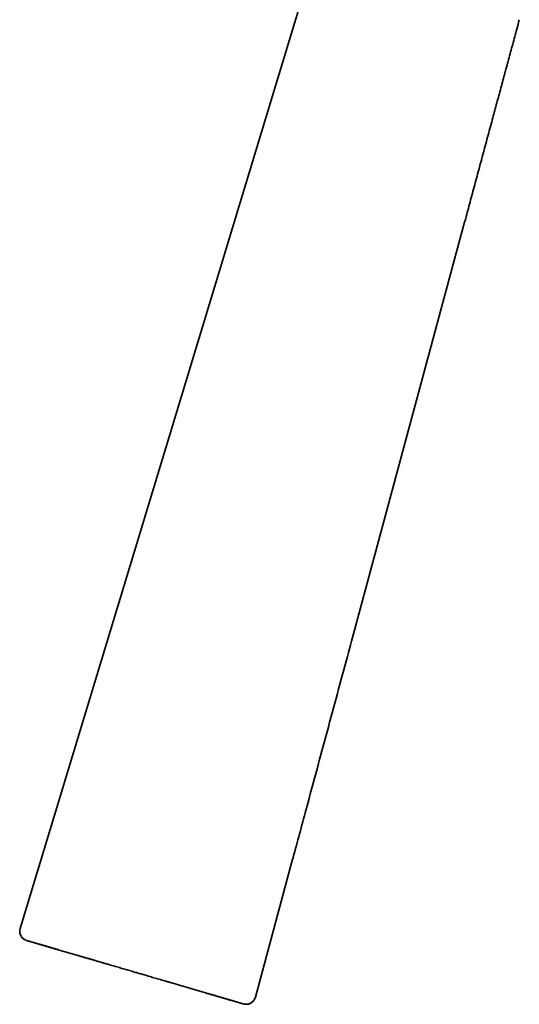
# Model space of a CAD drawing. Header units: millimetres. Extents: x 8 to 399, y 12 to 505.
# Tile 11 of 23: x 27 to 79, y 297 to 400. Entities that reach past the tile are written whole.
import ezdxf

# ---------------------------------------------------------------- set-up
doc = ezdxf.new("R2010")
doc.units = ezdxf.units.MM

msp = doc.modelspace()

# ---------------------------------------------------------------- linework, layer by layer
at = {"color": 7, "linetype": 'Continuous', "lineweight": 35}
for p, q in [((58.25, 407.46), (27.19, 304.92)), ((73.52, 378.56), (62.04, 336.04)), ((55.56, 312.01), (51.71, 297.76)), ((33.2, 302.11), (31.14, 302.71)), ((46.5, 298.22), (42.87, 299.28)), ((51.71, 297.76), (51.71, 297.76)), ((50.46, 297.06), (50.46, 297.06))]:
    msp.add_line(p, q, dxfattribs=at)
at = {"color": 7, "linetype": 'Continuous', "lineweight": 35, "flags": 128}
for points in [[(27.87, 303.67), (27.82, 303.69), (27.79, 303.7)], [(50.47, 297.06), (50.51, 297.05), (50.55, 297.04)]]:
    msp.add_lwpolyline(points, dxfattribs=at)
at = {"color": 7, "linetype": 'Continuous', "lineweight": 35}
for centre, start, end in [((28.15, 304.63), 163.148, 239.5892), ((50.75, 298.02), 263.0425, 344.8986)]:
    msp.add_arc(centre, 1, start, end, dxfattribs=at)
for points, knots in [([(73.52, 378.56), (73.67, 379.11), (73.98, 380.26), (74.45, 382.02), (74.94, 383.82), (75.42, 385.62), (75.91, 387.43), (76.38, 389.16), (76.82, 390.81), (77.25, 392.38), (77.67, 393.95), (78.1, 395.53), (78.53, 397.12), (78.9, 398.5), (79.13, 399.36), (79.22, 399.69)], [0, 0, 0, 0, 0.078422, 0.16349, 0.24871, 0.334121, 0.419769, 0.505703, 0.579623, 0.653814, 0.728303, 0.80311, 0.878253, 0.953742, 1, 1, 1, 1]), ([(55.56, 312.01), (56.01, 313.67), (56.81, 316.65), (57.97, 320.95), (59.05, 324.93), (60.12, 328.92), (61.12, 332.62), (61.76, 335), (62.04, 336.04)], [0, 0, 0, 0, 0.2065658, 0.3719649, 0.5375721, 0.7034395, 0.8695909, 1, 1, 1, 1]), ([(27.2, 304.93), (27.19, 304.9), (27.18, 304.86), (27.16, 304.78), (27.15, 304.71), (27.15, 304.64), (27.15, 304.57), (27.16, 304.51), (27.17, 304.45), (27.18, 304.39), (27.2, 304.33), (27.21, 304.28), (27.23, 304.24), (27.25, 304.19), (27.27, 304.15), (27.3, 304.11), (27.33, 304.07), (27.36, 304.02), (27.4, 303.97), (27.45, 303.92), (27.5, 303.87), (27.55, 303.83), (27.59, 303.8), (27.63, 303.78), (27.66, 303.76), (27.69, 303.74), (27.72, 303.73), (27.75, 303.72), (27.78, 303.7), (27.82, 303.69), (27.84, 303.68), (27.86, 303.68)], [0, 0, 0, 0, 0.0488671, 0.0965936, 0.1428863, 0.1874745, 0.2301139, 0.2705906, 0.3087217, 0.3443556, 0.3818652, 0.4158153, 0.4461063, 0.4747983, 0.5039172, 0.5334324, 0.5633107, 0.605678, 0.6485816, 0.6919091, 0.7347899, 0.7749928, 0.8063572, 0.8357991, 0.8633489, 0.8779542, 0.8957219, 0.9168026, 0.9412342, 0.96899, 1, 1, 1, 1]), ([(27.86, 303.68), (27.86, 303.68), (27.85, 303.68), (27.86, 303.68), (27.86, 303.67)], [0, 0, 0, 0, 0.266298, 1, 1, 1, 1]), ([(27.87, 303.67), (27.88, 303.67), (27.88, 303.67), (27.89, 303.67), (27.9, 303.66), (27.91, 303.66), (27.92, 303.66), (27.93, 303.65), (27.94, 303.65), (27.95, 303.65), (27.96, 303.65), (27.97, 303.64), (27.97, 303.64), (27.98, 303.64), (27.99, 303.64), (28, 303.63), (28.01, 303.63), (28.02, 303.63), (28.03, 303.62), (28.05, 303.62), (28.06, 303.62), (28.08, 303.61), (28.1, 303.6), (28.13, 303.6), (28.15, 303.59), (28.18, 303.58), (28.21, 303.57), (28.24, 303.56), (28.27, 303.55), (28.31, 303.54), (28.36, 303.53), (28.41, 303.51), (28.46, 303.5), (28.52, 303.48), (28.59, 303.46), (28.65, 303.44), (28.72, 303.42), (28.8, 303.4), (28.88, 303.38), (28.96, 303.35), (29.05, 303.33), (29.14, 303.3), (29.24, 303.27), (29.35, 303.24), (29.46, 303.21), (29.57, 303.17), (29.69, 303.14), (29.82, 303.1), (29.96, 303.06), (30.1, 303.02), (30.24, 302.98), (30.38, 302.94), (30.52, 302.9), (30.68, 302.85), (30.84, 302.8), (30.99, 302.76), (31.09, 302.73), (31.14, 302.72)], [0, 0, 0, 0, 0.017025, 0.033111, 0.04826, 0.062472, 0.075747, 0.088085, 0.099486, 0.107787, 0.11551, 0.122655, 0.129222, 0.135211, 0.140658, 0.146313, 0.154245, 0.162998, 0.172573, 0.18297, 0.194188, 0.206228, 0.219089, 0.2316, 0.244802, 0.258693, 0.273274, 0.288546, 0.304507, 0.322707, 0.341728, 0.361571, 0.382236, 0.403722, 0.426031, 0.449162, 0.471088, 0.493706, 0.517015, 0.541016, 0.56571, 0.591096, 0.615973, 0.641482, 0.667621, 0.694392, 0.721794, 0.749829, 0.778496, 0.807796, 0.834647, 0.862008, 0.889878, 0.918255, 0.947138, 0.976525, 1, 1, 1, 1]), ([(31.14, 302.71), (31.08, 302.73), (30.96, 302.77), (30.78, 302.82), (30.6, 302.87), (30.43, 302.92), (30.27, 302.97), (30.11, 303.02), (29.94, 303.07), (29.77, 303.12), (29.61, 303.16), (29.46, 303.21), (29.32, 303.25), (29.19, 303.28), (29.07, 303.32), (28.95, 303.35), (28.84, 303.39), (28.74, 303.42), (28.64, 303.45), (28.54, 303.47), (28.45, 303.5), (28.37, 303.53), (28.29, 303.55), (28.22, 303.57), (28.16, 303.59), (28.1, 303.6), (28.05, 303.62), (28, 303.63), (27.96, 303.65), (27.93, 303.66), (27.9, 303.66), (27.88, 303.67), (27.87, 303.67), (27.87, 303.67), (27.87, 303.67)], [0, 0, 0, 0, 0.030283, 0.060317, 0.090111, 0.119674, 0.149012, 0.178134, 0.212199, 0.246033, 0.279687, 0.313211, 0.343074, 0.372907, 0.402743, 0.432616, 0.462558, 0.492605, 0.522785, 0.553103, 0.58356, 0.614153, 0.644884, 0.675752, 0.706753, 0.737875, 0.769107, 0.800439, 0.833357, 0.866372, 0.899512, 0.932808, 0.966293, 1, 1, 1, 1]), ([(42.87, 299.28), (42.77, 299.31), (42.57, 299.37), (42.26, 299.46), (41.97, 299.55), (41.68, 299.63), (41.4, 299.71), (41.12, 299.79), (40.85, 299.87), (40.6, 299.95), (40.36, 300.02), (40.14, 300.08), (39.92, 300.15), (39.71, 300.21), (39.51, 300.27), (39.31, 300.32), (39.09, 300.39), (38.86, 300.46), (38.6, 300.53), (38.33, 300.61), (38.07, 300.69), (37.81, 300.76), (37.54, 300.84), (37.28, 300.92), (37.02, 300.99), (36.78, 301.07), (36.55, 301.13), (36.35, 301.19), (36.15, 301.25), (35.97, 301.3), (35.78, 301.36), (35.6, 301.41), (35.4, 301.47), (35.2, 301.53), (35, 301.59), (34.81, 301.64), (34.65, 301.69), (34.52, 301.73), (34.38, 301.77), (34.23, 301.81), (34.09, 301.85), (33.95, 301.89), (33.8, 301.94), (33.66, 301.98), (33.51, 302.02), (33.36, 302.07), (33.26, 302.1), (33.2, 302.11)], [0, 0, 0, 0, 0.030902, 0.061124, 0.090665, 0.119523, 0.147705, 0.175214, 0.202052, 0.228197, 0.25106, 0.27332, 0.29496, 0.315964, 0.336318, 0.356065, 0.37533, 0.401735, 0.427815, 0.453965, 0.480527, 0.507488, 0.53422, 0.561016, 0.587632, 0.613818, 0.635491, 0.65648, 0.676702, 0.69624, 0.715198, 0.733721, 0.755283, 0.776874, 0.798682, 0.820808, 0.835782, 0.850962, 0.866373, 0.882042, 0.898046, 0.914489, 0.930492, 0.947056, 0.96418, 0.981836, 1, 1, 1, 1]), ([(46.5, 298.22), (46.57, 298.2), (46.7, 298.16), (46.89, 298.11), (47.08, 298.05), (47.26, 298), (47.43, 297.95), (47.59, 297.9), (47.74, 297.86), (47.89, 297.81), (48.04, 297.77), (48.17, 297.73), (48.31, 297.69), (48.43, 297.65), (48.55, 297.62), (48.67, 297.59), (48.78, 297.55), (48.88, 297.52), (48.98, 297.5), (49.07, 297.47), (49.16, 297.44), (49.24, 297.42), (49.32, 297.4), (49.39, 297.37), (49.47, 297.35), (49.53, 297.33), (49.6, 297.31), (49.66, 297.3), (49.72, 297.28), (49.77, 297.26), (49.82, 297.25), (49.86, 297.24), (49.9, 297.23), (49.93, 297.22), (49.96, 297.21), (49.99, 297.2), (50.02, 297.19), (50.04, 297.18), (50.07, 297.18), (50.09, 297.17), (50.1, 297.17), (50.12, 297.16), (50.14, 297.15), (50.16, 297.15), (50.18, 297.14), (50.2, 297.14), (50.22, 297.13), (50.25, 297.12), (50.27, 297.12), (50.3, 297.11), (50.33, 297.1), (50.35, 297.09), (50.37, 297.09), (50.39, 297.08), (50.41, 297.08), (50.43, 297.07), (50.45, 297.07), (50.45, 297.06), (50.46, 297.06)], [0, 0, 0, 0, 0.031053, 0.061499, 0.091337, 0.120566, 0.149185, 0.176701, 0.203629, 0.229971, 0.255728, 0.281405, 0.306471, 0.330928, 0.354775, 0.378014, 0.400645, 0.42267, 0.444089, 0.464902, 0.48511, 0.504712, 0.52371, 0.542103, 0.559892, 0.578764, 0.596907, 0.614322, 0.63101, 0.64697, 0.66082, 0.674071, 0.686725, 0.698782, 0.710242, 0.720917, 0.731017, 0.740543, 0.749493, 0.757, 0.764289, 0.771959, 0.78004, 0.78853, 0.79743, 0.806739, 0.816458, 0.830054, 0.844377, 0.859428, 0.875206, 0.891713, 0.908947, 0.925863, 0.943427, 0.961638, 0.980496, 1, 1, 1, 1]), ([(50.47, 297.06), (50.47, 297.06), (50.47, 297.06), (50.46, 297.06), (50.44, 297.07), (50.42, 297.07), (50.39, 297.08), (50.36, 297.09), (50.33, 297.1), (50.29, 297.11), (50.24, 297.13), (50.19, 297.14), (50.14, 297.16), (50.07, 297.17), (50.01, 297.19), (49.93, 297.22), (49.85, 297.24), (49.76, 297.27), (49.67, 297.29), (49.57, 297.32), (49.47, 297.35), (49.35, 297.39), (49.23, 297.42), (49.1, 297.46), (48.96, 297.5), (48.81, 297.54), (48.66, 297.59), (48.5, 297.64), (48.33, 297.68), (48.16, 297.74), (47.98, 297.79), (47.79, 297.84), (47.59, 297.9), (47.38, 297.96), (47.17, 298.02), (46.96, 298.09), (46.73, 298.15), (46.58, 298.2), (46.5, 298.22)], [0, 0, 0, 0, 0.02531, 0.050579, 0.07579, 0.100925, 0.125964, 0.15089, 0.174307, 0.197718, 0.221206, 0.244852, 0.268738, 0.292945, 0.317535, 0.342533, 0.367961, 0.393843, 0.419727, 0.446096, 0.472963, 0.50032, 0.528668, 0.557503, 0.586816, 0.616597, 0.64683, 0.676935, 0.707415, 0.738238, 0.769371, 0.801427, 0.833747, 0.866347, 0.89925, 0.932478, 0.966054, 1, 1, 1, 1]), ([(50.47, 297.06), (50.49, 297.05), (50.51, 297.05), (50.54, 297.04), (50.58, 297.03), (50.6, 297.03), (50.62, 297.03), (50.65, 297.02), (50.68, 297.02), (50.7, 297.02), (50.73, 297.02), (50.76, 297.02), (50.78, 297.02), (50.83, 297.02), (50.88, 297.03), (50.95, 297.04), (51.01, 297.06), (51.08, 297.08), (51.14, 297.1), (51.18, 297.12), (51.23, 297.14), (51.27, 297.17), (51.31, 297.19), (51.35, 297.22), (51.39, 297.26), (51.43, 297.3), (51.47, 297.34), (51.52, 297.38), (51.56, 297.43), (51.59, 297.49), (51.63, 297.55), (51.66, 297.62), (51.69, 297.69), (51.7, 297.74), (51.71, 297.76)], [0, 0, 0, 0, 0.028775, 0.054651, 0.077682, 0.093155, 0.107166, 0.124875, 0.140953, 0.157281, 0.173961, 0.190996, 0.208383, 0.226123, 0.267128, 0.309835, 0.352979, 0.395825, 0.43826, 0.468264, 0.497969, 0.527339, 0.556344, 0.586649, 0.620673, 0.658335, 0.694164, 0.732545, 0.77332, 0.816301, 0.861266, 0.90796, 0.956104, 1, 1, 1, 1]), ([(50.47, 297.06), (50.48, 297.06), (50.48, 297.06), (50.48, 297.06), (50.48, 297.06)], [0, 0, 0, 0, 0.660167, 1, 1, 1, 1]), ([(50.47, 297.06), (50.48, 297.06), (50.48, 297.06), (50.48, 297.06), (50.48, 297.06)], [0, 0, 0, 0, 0.5095, 1, 1, 1, 1])]:
    msp.add_open_spline(points, degree=3, knots=knots, dxfattribs=at)

doc.saveas('drawing.dxf')
